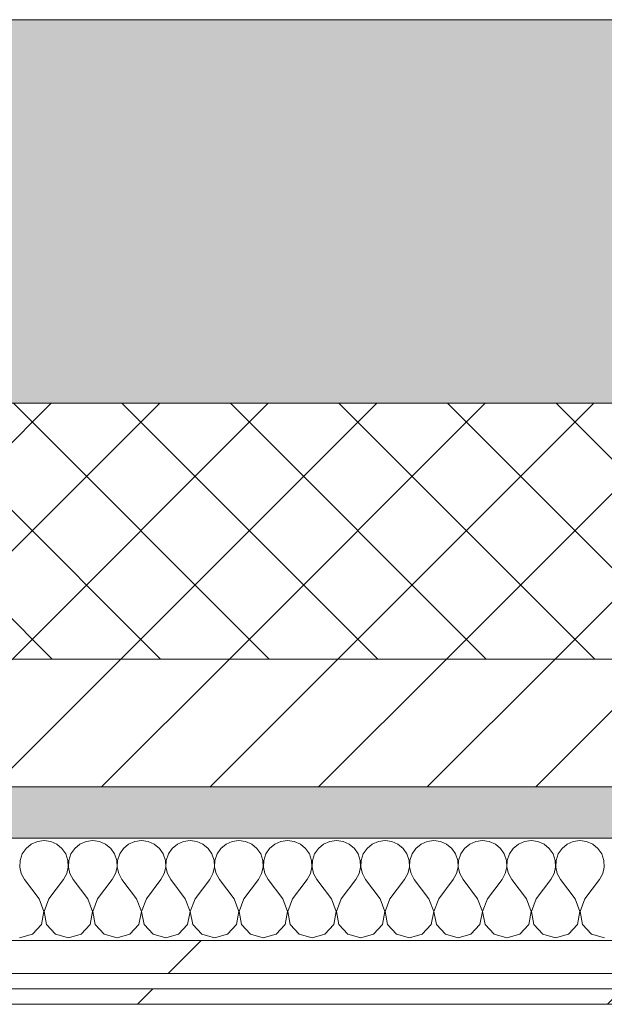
# Model space of a CAD drawing. Header units: millimetres. Extents: x -30280 to 19093, y -18706 to 4378.
# Tile 156 of 206: x -5648 to -5419, y -12404 to -12019. Entities that reach past the tile are written whole.
import ezdxf

# ---------------------------------------------------------------- set-up
doc = ezdxf.new("R2010")
doc.units = ezdxf.units.MM
doc.header["$MEASUREMENT"] = 0
doc.linetypes.add('Wipeout_Contour', pattern=[1000, 0, -1000])
doc.layers.add('12_FAÇ_Façana', color=7, linetype='Continuous')
doc.layers.add('Nuevo_08_E_Envans secs', color=7, linetype='Continuous')
for name, color, linetype, lineweight, true_color in [('12_FAÇ_Façana_Pluma_Nº__102', 7, 'Continuous', 5, 0xcccccc), ('12_FAÇ_Façana_Pluma_Nº__174', 7, 'Continuous', 13, 0xe4ad2c), ('12_FAÇ_Façana_Pluma_Nº__176', 7, 'Continuous', 15, 0x93a0c6), ('Nuevo_08_E_Envans secs_Pluma_Nº__102', 7, 'Continuous', 5, 0xcccccc), ('Nuevo_08_E_Envans secs_Pluma_Nº__171', 171, 'Continuous', 13, 0xaaaaff), ('Nuevo_08_E_Envans secs_Pluma_Nº__177', 7, 'Continuous', 15, 0xf7e046)]:
    doc.layers.add(name, color=color, linetype=linetype, lineweight=lineweight, true_color=true_color)
for name, color, linetype, lineweight in [('12_FAÇ_Façana_Pluma_Nº__2', 8, 'Continuous', 5), ('12_FAÇ_Façana_Pluma_Nº__7', 7, 'Continuous', 5), ('Nuevo_08_E_Envans secs_Pluma_Nº__1', 7, 'Continuous', 5)]:
    doc.layers.add(name, color=color, linetype=linetype, lineweight=lineweight)
pattern_1 = [(44.99999999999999, (0, 0), (-183.8477563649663, 183.8477563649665), [194.9999928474, -64.9999976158]), (44.99999999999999, (7.105427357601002e-14, 183.8477563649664), (-183.8477563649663, 183.8477563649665), [194.9999928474, -64.9999976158])]

# ---------------------------------------------------------------- blocks, each defined once
blk = doc.blocks.new('Muro_21_1', base_point=(-3301.109004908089, -12338.97582371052))
at = {"layer": '12_FAÇ_Façana_Pluma_Nº__102', "linetype": 'Continuous', "lineweight": 0, "true_color": 0xe5e5e5}
blk.add_hatch(color=254, dxfattribs=at).paths.add_polyline_path([(-5841.109004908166, -12018.97581503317), (-5841.109004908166, -12168.9758361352), (-3748.894208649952, -12168.9758361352), (-3748.894208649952, -12018.97581503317)])
at = {"layer": '12_FAÇ_Façana_Pluma_Nº__174', "linetype": 'Continuous', "lineweight": 13, "true_color": 0xe4ad2c}
h = blk.add_hatch(dxfattribs=at)
h.set_pattern_fill('SATE_Aislamiento_0001', color=42, style=0, pattern_type=2)
h.set_pattern_definition([(45, (0, 0), (-21.21320343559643, 21.21320343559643), []), (135.0000000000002, (0, 0), (21.21320343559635, 21.2132034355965), [])])
h.paths.add_polyline_path([(-5841.109004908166, -12268.97583757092), (-3748.894208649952, -12268.97583757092), (-3748.894208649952, -12168.9758361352), (-5841.109004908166, -12168.9758361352)])
at = {"layer": '12_FAÇ_Façana_Pluma_Nº__176', "linetype": 'Continuous', "lineweight": 0, "true_color": 0x495063}
blk.add_hatch(color=251, dxfattribs=at).paths.add_polyline_path([(-5841.109004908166, -12338.97582720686), (-3748.894208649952, -12338.97582720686), (-3748.894208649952, -12318.97581934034), (-5841.109004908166, -12318.97581934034)])
at = {"layer": '12_FAÇ_Façana_Pluma_Nº__2', "linetype": 'Continuous', "lineweight": 5}
h = blk.add_hatch(dxfattribs=at)
h.set_pattern_fill('Ceramic_0001', color=8, style=0, pattern_type=2)
h.set_pattern_definition([(44.99999999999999, (0, 0), (-21.21320343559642, 21.21320343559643), [])])
h.paths.add_polyline_path([(-5841.109004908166, -12318.97581934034), (-3748.894208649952, -12318.97581934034), (-3748.894208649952, -12268.97583757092), (-5841.109004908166, -12268.97583757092)])
at = {"layer": '12_FAÇ_Façana_Pluma_Nº__7', "color": 7, "linetype": 'Continuous', "lineweight": 5}
for p, q in [((-5841.109004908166, -12168.9758361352), (-3748.894208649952, -12168.9758361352)), ((-5841.109004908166, -12268.97583757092), (-3748.894208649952, -12268.97583757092)), ((-5841.109004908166, -12318.97581934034), (-3748.894208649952, -12318.97581934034))]:
    blk.add_line(p, q, dxfattribs=at)
at = {"layer": '12_FAÇ_Façana_Pluma_Nº__7', "color": 7, "linetype": 'Continuous', "lineweight": 5, "flags": 128}
for points in [[(-3748.894208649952, -12018.97582371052), (-5841.109004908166, -12018.97582371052)], [(-5841.109004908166, -12338.97582371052), (-3748.894208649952, -12338.97582371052)]]:
    blk.add_lwpolyline(points, dxfattribs=at)
blk = doc.blocks.new('*X471')
at = {"layer": 'Nuevo_08_E_Envans secs_Pluma_Nº__102', "color": 254, "linetype": 'Continuous', "lineweight": 5, "true_color": 0xcccccc}
for p, q in [((-5645.125479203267, -12343.02716727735), (-5646.613592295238, -12345.19283708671)), ((-5643.102201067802, -12341.35057791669), (-5645.125479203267, -12343.02716727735)), ((-5640.697776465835, -12340.29069649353), (-5643.102201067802, -12341.35057791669)), ((-5638.095238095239, -12339.9282046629), (-5640.697776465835, -12340.29069649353)), ((-5635.492699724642, -12340.29069649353), (-5638.095238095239, -12339.9282046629)), ((-5633.088275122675, -12341.35057791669), (-5635.492699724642, -12340.29069649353)), ((-5631.06499698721, -12343.02716727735), (-5633.088275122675, -12341.35057791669)), ((-5629.576883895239, -12345.19283708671), (-5631.06499698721, -12343.02716727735)), ((-5626.077860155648, -12343.02716727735), (-5627.565973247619, -12345.19283708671)), ((-5624.054582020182, -12341.35057791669), (-5626.077860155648, -12343.02716727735)), ((-5621.650157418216, -12340.29069649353), (-5624.054582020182, -12341.35057791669)), ((-5619.047619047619, -12339.9282046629), (-5621.650157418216, -12340.29069649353)), ((-5616.445080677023, -12340.29069649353), (-5619.047619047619, -12339.9282046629)), ((-5614.040656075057, -12341.35057791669), (-5616.445080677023, -12340.29069649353)), ((-5612.017377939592, -12343.02716727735), (-5614.040656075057, -12341.35057791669)), ((-5610.52926484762, -12345.19283708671), (-5612.017377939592, -12343.02716727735)), ((-5607.030241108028, -12343.02716727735), (-5608.5183542, -12345.19283708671)), ((-5605.006962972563, -12341.35057791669), (-5607.030241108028, -12343.02716727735)), ((-5602.602538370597, -12340.29069649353), (-5605.006962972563, -12341.35057791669)), ((-5600.000000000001, -12339.9282046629), (-5602.602538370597, -12340.29069649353)), ((-5597.397461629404, -12340.29069649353), (-5600.000000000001, -12339.9282046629)), ((-5594.993037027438, -12341.35057791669), (-5597.397461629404, -12340.29069649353)), ((-5592.969758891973, -12343.02716727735), (-5594.993037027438, -12341.35057791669)), ((-5591.481645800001, -12345.19283708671), (-5592.969758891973, -12343.02716727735)), ((-5587.98262206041, -12343.02716727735), (-5589.470735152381, -12345.19283708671)), ((-5585.959343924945, -12341.35057791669), (-5587.98262206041, -12343.02716727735)), ((-5583.554919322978, -12340.29069649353), (-5585.959343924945, -12341.35057791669)), ((-5580.952380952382, -12339.9282046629), (-5583.554919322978, -12340.29069649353)), ((-5578.349842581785, -12340.29069649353), (-5580.952380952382, -12339.9282046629)), ((-5575.945417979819, -12341.35057791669), (-5578.349842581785, -12340.29069649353)), ((-5573.922139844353, -12343.02716727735), (-5575.945417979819, -12341.35057791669)), ((-5572.434026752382, -12345.19283708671), (-5573.922139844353, -12343.02716727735)), ((-5568.935003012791, -12343.02716727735), (-5570.423116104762, -12345.19283708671)), ((-5566.911724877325, -12341.35057791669), (-5568.935003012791, -12343.02716727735)), ((-5564.507300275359, -12340.29069649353), (-5566.911724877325, -12341.35057791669)), ((-5561.904761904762, -12339.9282046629), (-5564.507300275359, -12340.29069649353)), ((-5559.302223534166, -12340.29069649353), (-5561.904761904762, -12339.9282046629)), ((-5556.897798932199, -12341.35057791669), (-5559.302223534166, -12340.29069649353)), ((-5554.874520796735, -12343.02716727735), (-5556.897798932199, -12341.35057791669)), ((-5553.386407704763, -12345.19283708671), (-5554.874520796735, -12343.02716727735)), ((-5549.887383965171, -12343.02716727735), (-5551.375497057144, -12345.19283708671)), ((-5547.864105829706, -12341.35057791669), (-5549.887383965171, -12343.02716727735)), ((-5545.45968122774, -12340.29069649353), (-5547.864105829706, -12341.35057791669)), ((-5542.857142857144, -12339.9282046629), (-5545.45968122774, -12340.29069649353)), ((-5540.254604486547, -12340.29069649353), (-5542.857142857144, -12339.9282046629)), ((-5537.850179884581, -12341.35057791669), (-5540.254604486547, -12340.29069649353)), ((-5535.826901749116, -12343.02716727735), (-5537.850179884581, -12341.35057791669)), ((-5534.338788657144, -12345.19283708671), (-5535.826901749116, -12343.02716727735)), ((-5530.839764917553, -12343.02716727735), (-5532.327878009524, -12345.19283708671)), ((-5528.816486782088, -12341.35057791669), (-5530.839764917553, -12343.02716727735)), ((-5526.412062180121, -12340.29069649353), (-5528.816486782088, -12341.35057791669)), ((-5523.809523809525, -12339.9282046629), (-5526.412062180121, -12340.29069649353)), ((-5521.206985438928, -12340.29069649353), (-5523.809523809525, -12339.9282046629)), ((-5518.802560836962, -12341.35057791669), (-5521.206985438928, -12340.29069649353)), ((-5516.779282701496, -12343.02716727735), (-5518.802560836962, -12341.35057791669)), ((-5515.291169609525, -12345.19283708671), (-5516.779282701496, -12343.02716727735)), ((-5511.792145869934, -12343.02716727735), (-5513.280258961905, -12345.19283708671)), ((-5509.768867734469, -12341.35057791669), (-5511.792145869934, -12343.02716727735)), ((-5507.364443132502, -12340.29069649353), (-5509.768867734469, -12341.35057791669)), ((-5504.761904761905, -12339.9282046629), (-5507.364443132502, -12340.29069649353)), ((-5502.159366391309, -12340.29069649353), (-5504.761904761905, -12339.9282046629)), ((-5499.754941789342, -12341.35057791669), (-5502.159366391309, -12340.29069649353)), ((-5497.731663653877, -12343.02716727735), (-5499.754941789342, -12341.35057791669)), ((-5496.243550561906, -12345.19283708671), (-5497.731663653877, -12343.02716727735)), ((-5492.744526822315, -12343.02716727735), (-5494.232639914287, -12345.19283708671)), ((-5490.721248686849, -12341.35057791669), (-5492.744526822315, -12343.02716727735)), ((-5488.316824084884, -12340.29069649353), (-5490.721248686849, -12341.35057791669)), ((-5485.714285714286, -12339.9282046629), (-5488.316824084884, -12340.29069649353)), ((-5483.11174734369, -12340.29069649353), (-5485.714285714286, -12339.9282046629)), ((-5480.707322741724, -12341.35057791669), (-5483.11174734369, -12340.29069649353)), ((-5478.684044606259, -12343.02716727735), (-5480.707322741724, -12341.35057791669)), ((-5477.195931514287, -12345.19283708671), (-5478.684044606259, -12343.02716727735)), ((-5473.696907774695, -12343.02716727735), (-5475.185020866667, -12345.19283708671)), ((-5471.673629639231, -12341.35057791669), (-5473.696907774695, -12343.02716727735)), ((-5469.269205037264, -12340.29069649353), (-5471.673629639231, -12341.35057791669)), ((-5466.666666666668, -12339.9282046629), (-5469.269205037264, -12340.29069649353)), ((-5464.064128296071, -12340.29069649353), (-5466.666666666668, -12339.9282046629)), ((-5461.659703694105, -12341.35057791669), (-5464.064128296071, -12340.29069649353)), ((-5459.63642555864, -12343.02716727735), (-5461.659703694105, -12341.35057791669)), ((-5458.148312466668, -12345.19283708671), (-5459.63642555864, -12343.02716727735)), ((-5454.649288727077, -12343.02716727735), (-5456.137401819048, -12345.19283708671)), ((-5452.626010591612, -12341.35057791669), (-5454.649288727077, -12343.02716727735)), ((-5450.221585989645, -12340.29069649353), (-5452.626010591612, -12341.35057791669)), ((-5447.619047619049, -12339.9282046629), (-5450.221585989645, -12340.29069649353)), ((-5445.016509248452, -12340.29069649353), (-5447.619047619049, -12339.9282046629)), ((-5442.612084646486, -12341.35057791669), (-5445.016509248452, -12340.29069649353)), ((-5440.58880651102, -12343.02716727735), (-5442.612084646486, -12341.35057791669)), ((-5439.100693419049, -12345.19283708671), (-5440.58880651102, -12343.02716727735)), ((-5435.601669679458, -12343.02716727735), (-5437.089782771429, -12345.19283708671)), ((-5433.578391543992, -12341.35057791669), (-5435.601669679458, -12343.02716727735)), ((-5431.173966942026, -12340.29069649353), (-5433.578391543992, -12341.35057791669)), ((-5428.571428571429, -12339.9282046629), (-5431.173966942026, -12340.29069649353)), ((-5425.968890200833, -12340.29069649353), (-5428.571428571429, -12339.9282046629)), ((-5423.564465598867, -12341.35057791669), (-5425.968890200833, -12340.29069649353)), ((-5421.541187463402, -12343.02716727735), (-5423.564465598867, -12341.35057791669)), ((-5420.05307437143, -12345.19283708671), (-5421.541187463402, -12343.02716727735)), ((-5646.613592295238, -12345.19283708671), (-5647.453260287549, -12347.68272944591)), ((-5628.737215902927, -12347.68272944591), (-5629.576883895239, -12345.19283708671)), ((-5627.565973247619, -12345.19283708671), (-5628.40564123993, -12347.68272944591)), ((-5609.689596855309, -12347.68272944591), (-5610.52926484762, -12345.19283708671)), ((-5608.5183542, -12345.19283708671), (-5609.35802219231, -12347.68272944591)), ((-5590.64197780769, -12347.68272944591), (-5591.481645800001, -12345.19283708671)), ((-5589.470735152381, -12345.19283708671), (-5590.310403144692, -12347.68272944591)), ((-5571.59435876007, -12347.68272944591), (-5572.434026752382, -12345.19283708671)), ((-5570.423116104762, -12345.19283708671), (-5571.262784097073, -12347.68272944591)), ((-5552.546739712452, -12347.68272944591), (-5553.386407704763, -12345.19283708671)), ((-5551.375497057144, -12345.19283708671), (-5552.215165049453, -12347.68272944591)), ((-5533.499120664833, -12347.68272944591), (-5534.338788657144, -12345.19283708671)), ((-5532.327878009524, -12345.19283708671), (-5533.167546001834, -12347.68272944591)), ((-5514.451501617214, -12347.68272944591), (-5515.291169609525, -12345.19283708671)), ((-5513.280258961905, -12345.19283708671), (-5514.119926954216, -12347.68272944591)), ((-5495.403882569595, -12347.68272944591), (-5496.243550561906, -12345.19283708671)), ((-5494.232639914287, -12345.19283708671), (-5495.072307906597, -12347.68272944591)), ((-5476.356263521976, -12347.68272944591), (-5477.195931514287, -12345.19283708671)), ((-5475.185020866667, -12345.19283708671), (-5476.024688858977, -12347.68272944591)), ((-5457.308644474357, -12347.68272944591), (-5458.148312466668, -12345.19283708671)), ((-5456.137401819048, -12345.19283708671), (-5456.977069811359, -12347.68272944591)), ((-5438.261025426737, -12347.68272944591), (-5439.100693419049, -12345.19283708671)), ((-5437.089782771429, -12345.19283708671), (-5437.92945076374, -12347.68272944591)), ((-5419.213406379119, -12347.68272944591), (-5420.05307437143, -12345.19283708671)), ((-5647.453260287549, -12347.68272944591), (-5647.580564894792, -12350.30730557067)), ((-5647.580564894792, -12350.30730557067), (-5646.985815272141, -12352.86677410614)), ((-5629.204660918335, -12352.86677410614), (-5628.609911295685, -12350.30730557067)), ((-5628.609911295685, -12350.30730557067), (-5628.737215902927, -12347.68272944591)), ((-5628.40564123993, -12347.68272944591), (-5628.532945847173, -12350.30730557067)), ((-5628.532945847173, -12350.30730557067), (-5627.938196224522, -12352.86677410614)), ((-5610.157041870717, -12352.86677410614), (-5609.562292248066, -12350.30730557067)), ((-5609.562292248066, -12350.30730557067), (-5609.689596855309, -12347.68272944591)), ((-5609.35802219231, -12347.68272944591), (-5609.485326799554, -12350.30730557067)), ((-5609.485326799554, -12350.30730557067), (-5608.890577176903, -12352.86677410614)), ((-5591.109422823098, -12352.86677410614), (-5590.514673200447, -12350.30730557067)), ((-5590.514673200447, -12350.30730557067), (-5590.64197780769, -12347.68272944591)), ((-5590.310403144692, -12347.68272944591), (-5590.437707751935, -12350.30730557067)), ((-5590.437707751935, -12350.30730557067), (-5589.842958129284, -12352.86677410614)), ((-5572.061803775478, -12352.86677410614), (-5571.467054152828, -12350.30730557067)), ((-5571.467054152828, -12350.30730557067), (-5571.59435876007, -12347.68272944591)), ((-5571.262784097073, -12347.68272944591), (-5571.390088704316, -12350.30730557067)), ((-5571.390088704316, -12350.30730557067), (-5570.795339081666, -12352.86677410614)), ((-5553.01418472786, -12352.86677410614), (-5552.419435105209, -12350.30730557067)), ((-5552.419435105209, -12350.30730557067), (-5552.546739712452, -12347.68272944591)), ((-5552.215165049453, -12347.68272944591), (-5552.342469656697, -12350.30730557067)), ((-5552.342469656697, -12350.30730557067), (-5551.747720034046, -12352.86677410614)), ((-5533.966565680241, -12352.86677410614), (-5533.37181605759, -12350.30730557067)), ((-5533.37181605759, -12350.30730557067), (-5533.499120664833, -12347.68272944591)), ((-5533.167546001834, -12347.68272944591), (-5533.294850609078, -12350.30730557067)), ((-5533.294850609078, -12350.30730557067), (-5532.700100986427, -12352.86677410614)), ((-5514.918946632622, -12352.86677410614), (-5514.324197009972, -12350.30730557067)), ((-5514.324197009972, -12350.30730557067), (-5514.451501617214, -12347.68272944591)), ((-5514.119926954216, -12347.68272944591), (-5514.247231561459, -12350.30730557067)), ((-5514.247231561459, -12350.30730557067), (-5513.652481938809, -12352.86677410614)), ((-5495.871327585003, -12352.86677410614), (-5495.276577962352, -12350.30730557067)), ((-5495.276577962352, -12350.30730557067), (-5495.403882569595, -12347.68272944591)), ((-5495.072307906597, -12347.68272944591), (-5495.19961251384, -12350.30730557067)), ((-5495.19961251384, -12350.30730557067), (-5494.604862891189, -12352.86677410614)), ((-5476.823708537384, -12352.86677410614), (-5476.228958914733, -12350.30730557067)), ((-5476.228958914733, -12350.30730557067), (-5476.356263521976, -12347.68272944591)), ((-5476.024688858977, -12347.68272944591), (-5476.151993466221, -12350.30730557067)), ((-5476.151993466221, -12350.30730557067), (-5475.55724384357, -12352.86677410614)), ((-5457.776089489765, -12352.86677410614), (-5457.181339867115, -12350.30730557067)), ((-5457.181339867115, -12350.30730557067), (-5457.308644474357, -12347.68272944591)), ((-5456.977069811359, -12347.68272944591), (-5457.104374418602, -12350.30730557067)), ((-5457.104374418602, -12350.30730557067), (-5456.509624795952, -12352.86677410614)), ((-5438.728470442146, -12352.86677410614), (-5438.133720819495, -12350.30730557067)), ((-5438.133720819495, -12350.30730557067), (-5438.261025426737, -12347.68272944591)), ((-5437.92945076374, -12347.68272944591), (-5438.056755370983, -12350.30730557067)), ((-5438.056755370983, -12350.30730557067), (-5437.462005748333, -12352.86677410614)), ((-5419.680851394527, -12352.86677410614), (-5419.086101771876, -12350.30730557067)), ((-5419.086101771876, -12350.30730557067), (-5419.213406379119, -12347.68272944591)), ((-5646.985815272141, -12352.86677410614), (-5645.714285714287, -12355.166299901)), ((-5630.47619047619, -12355.166299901), (-5629.204660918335, -12352.86677410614)), ((-5627.938196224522, -12352.86677410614), (-5626.666666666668, -12355.166299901)), ((-5611.428571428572, -12355.166299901), (-5610.157041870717, -12352.86677410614)), ((-5608.890577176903, -12352.86677410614), (-5607.619047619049, -12355.166299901)), ((-5592.380952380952, -12355.166299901), (-5591.109422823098, -12352.86677410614)), ((-5589.842958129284, -12352.86677410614), (-5588.57142857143, -12355.166299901)), ((-5573.333333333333, -12355.166299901), (-5572.061803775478, -12352.86677410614)), ((-5570.795339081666, -12352.86677410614), (-5569.523809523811, -12355.166299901)), ((-5554.285714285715, -12355.166299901), (-5553.01418472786, -12352.86677410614)), ((-5551.747720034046, -12352.86677410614), (-5550.476190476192, -12355.166299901)), ((-5535.238095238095, -12355.166299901), (-5533.966565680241, -12352.86677410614)), ((-5532.700100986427, -12352.86677410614), (-5531.428571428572, -12355.166299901)), ((-5516.190476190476, -12355.166299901), (-5514.918946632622, -12352.86677410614)), ((-5513.652481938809, -12352.86677410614), (-5512.380952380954, -12355.166299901)), ((-5497.142857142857, -12355.166299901), (-5495.871327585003, -12352.86677410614)), ((-5494.604862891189, -12352.86677410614), (-5493.333333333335, -12355.166299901)), ((-5478.095238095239, -12355.166299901), (-5476.823708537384, -12352.86677410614)), ((-5475.55724384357, -12352.86677410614), (-5474.285714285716, -12355.166299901)), ((-5459.047619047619, -12355.166299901), (-5457.776089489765, -12352.86677410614)), ((-5456.509624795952, -12352.86677410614), (-5455.238095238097, -12355.166299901)), ((-5440, -12355.166299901), (-5438.728470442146, -12352.86677410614)), ((-5437.462005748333, -12352.86677410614), (-5436.190476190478, -12355.166299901)), ((-5420.952380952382, -12355.166299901), (-5419.680851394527, -12352.86677410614)), ((-5640.000000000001, -12362.78534752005), (-5645.714285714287, -12355.166299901)), ((-5636.190476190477, -12362.78534752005), (-5630.47619047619, -12355.166299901)), ((-5620.952380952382, -12362.78534752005), (-5626.666666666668, -12355.166299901)), ((-5617.142857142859, -12362.78534752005), (-5611.428571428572, -12355.166299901)), ((-5601.904761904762, -12362.78534752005), (-5607.619047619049, -12355.166299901)), ((-5598.095238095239, -12362.78534752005), (-5592.380952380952, -12355.166299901)), ((-5582.857142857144, -12362.78534752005), (-5588.57142857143, -12355.166299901)), ((-5579.04761904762, -12362.78534752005), (-5573.333333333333, -12355.166299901)), ((-5563.809523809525, -12362.78534752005), (-5569.523809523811, -12355.166299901)), ((-5560.000000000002, -12362.78534752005), (-5554.285714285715, -12355.166299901)), ((-5544.761904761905, -12362.78534752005), (-5550.476190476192, -12355.166299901)), ((-5540.952380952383, -12362.78534752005), (-5535.238095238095, -12355.166299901)), ((-5525.714285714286, -12362.78534752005), (-5531.428571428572, -12355.166299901)), ((-5521.904761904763, -12362.78534752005), (-5516.190476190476, -12355.166299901)), ((-5506.666666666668, -12362.78534752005), (-5512.380952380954, -12355.166299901)), ((-5502.857142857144, -12362.78534752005), (-5497.142857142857, -12355.166299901)), ((-5487.619047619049, -12362.78534752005), (-5493.333333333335, -12355.166299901)), ((-5483.809523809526, -12362.78534752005), (-5478.095238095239, -12355.166299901)), ((-5468.571428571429, -12362.78534752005), (-5474.285714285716, -12355.166299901)), ((-5464.761904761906, -12362.78534752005), (-5459.047619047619, -12355.166299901)), ((-5449.523809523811, -12362.78534752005), (-5455.238095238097, -12355.166299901)), ((-5445.714285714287, -12362.78534752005), (-5440, -12355.166299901)), ((-5430.476190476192, -12362.78534752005), (-5436.190476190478, -12355.166299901)), ((-5426.666666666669, -12362.78534752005), (-5420.952380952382, -12355.166299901)), ((-5638.133720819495, -12367.64434185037), (-5640.000000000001, -12362.78534752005)), ((-5636.190476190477, -12362.78534752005), (-5638.056755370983, -12367.64434185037)), ((-5619.086101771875, -12367.64434185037), (-5620.952380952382, -12362.78534752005)), ((-5617.142857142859, -12362.78534752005), (-5619.009136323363, -12367.64434185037)), ((-5600.038482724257, -12367.64434185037), (-5601.904761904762, -12362.78534752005)), ((-5598.095238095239, -12362.78534752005), (-5599.961517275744, -12367.64434185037)), ((-5580.990863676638, -12367.64434185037), (-5582.857142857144, -12362.78534752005)), ((-5579.04761904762, -12362.78534752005), (-5580.913898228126, -12367.64434185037)), ((-5561.943244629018, -12367.64434185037), (-5563.809523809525, -12362.78534752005)), ((-5560.000000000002, -12362.78534752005), (-5561.866279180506, -12367.64434185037)), ((-5542.8956255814, -12367.64434185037), (-5544.761904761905, -12362.78534752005)), ((-5540.952380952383, -12362.78534752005), (-5542.818660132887, -12367.64434185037)), ((-5523.848006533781, -12367.64434185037), (-5525.714285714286, -12362.78534752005)), ((-5521.904761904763, -12362.78534752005), (-5523.771041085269, -12367.64434185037)), ((-5504.800387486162, -12367.64434185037), (-5506.666666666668, -12362.78534752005)), ((-5502.857142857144, -12362.78534752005), (-5504.723422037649, -12367.64434185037)), ((-5485.752768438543, -12367.64434185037), (-5487.619047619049, -12362.78534752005)), ((-5483.809523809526, -12362.78534752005), (-5485.67580299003, -12367.64434185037)), ((-5466.705149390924, -12367.64434185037), (-5468.571428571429, -12362.78534752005)), ((-5464.761904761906, -12362.78534752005), (-5466.628183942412, -12367.64434185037)), ((-5447.657530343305, -12367.64434185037), (-5449.523809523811, -12362.78534752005)), ((-5445.714285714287, -12362.78534752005), (-5447.580564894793, -12367.64434185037)), ((-5428.609911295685, -12367.64434185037), (-5430.476190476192, -12362.78534752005)), ((-5426.666666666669, -12362.78534752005), (-5428.532945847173, -12367.64434185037)), ((-5639.100693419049, -12372.75881033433), (-5638.133720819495, -12367.64434185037)), ((-5638.056755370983, -12367.64434185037), (-5637.089782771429, -12372.75881033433)), ((-5620.053074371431, -12372.75881033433), (-5619.086101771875, -12367.64434185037)), ((-5619.009136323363, -12367.64434185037), (-5618.04216372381, -12372.75881033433)), ((-5601.005455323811, -12372.75881033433), (-5600.038482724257, -12367.64434185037)), ((-5599.961517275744, -12367.64434185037), (-5598.99454467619, -12372.75881033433)), ((-5581.957836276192, -12372.75881033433), (-5580.990863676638, -12367.64434185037)), ((-5580.913898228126, -12367.64434185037), (-5579.946925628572, -12372.75881033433)), ((-5562.910217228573, -12372.75881033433), (-5561.943244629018, -12367.64434185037)), ((-5561.866279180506, -12367.64434185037), (-5560.899306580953, -12372.75881033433)), ((-5543.862598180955, -12372.75881033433), (-5542.8956255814, -12367.64434185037)), ((-5542.818660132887, -12367.64434185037), (-5541.851687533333, -12372.75881033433)), ((-5524.814979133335, -12372.75881033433), (-5523.848006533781, -12367.64434185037)), ((-5523.771041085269, -12367.64434185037), (-5522.804068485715, -12372.75881033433)), ((-5505.767360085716, -12372.75881033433), (-5504.800387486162, -12367.64434185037)), ((-5504.723422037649, -12367.64434185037), (-5503.756449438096, -12372.75881033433)), ((-5486.719741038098, -12372.75881033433), (-5485.752768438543, -12367.64434185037)), ((-5485.67580299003, -12367.64434185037), (-5484.708830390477, -12372.75881033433)), ((-5467.672121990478, -12372.75881033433), (-5466.705149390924, -12367.64434185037)), ((-5466.628183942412, -12367.64434185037), (-5465.661211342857, -12372.75881033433)), ((-5448.624502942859, -12372.75881033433), (-5447.657530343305, -12367.64434185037)), ((-5447.580564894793, -12367.64434185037), (-5446.613592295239, -12372.75881033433)), ((-5429.576883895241, -12372.75881033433), (-5428.609911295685, -12367.64434185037)), ((-5428.532945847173, -12367.64434185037), (-5427.56597324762, -12372.75881033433)), ((-5642.612084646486, -12376.60106950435), (-5639.100693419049, -12372.75881033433)), ((-5637.089782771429, -12372.75881033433), (-5633.578391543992, -12376.60106950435)), ((-5623.564465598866, -12376.60106950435), (-5620.053074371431, -12372.75881033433)), ((-5618.04216372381, -12372.75881033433), (-5614.530772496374, -12376.60106950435)), ((-5604.516846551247, -12376.60106950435), (-5601.005455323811, -12372.75881033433)), ((-5598.99454467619, -12372.75881033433), (-5595.483153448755, -12376.60106950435)), ((-5585.469227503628, -12376.60106950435), (-5581.957836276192, -12372.75881033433)), ((-5579.946925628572, -12372.75881033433), (-5576.435534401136, -12376.60106950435)), ((-5566.421608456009, -12376.60106950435), (-5562.910217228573, -12372.75881033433)), ((-5560.899306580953, -12372.75881033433), (-5557.387915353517, -12376.60106950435)), ((-5547.37398940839, -12376.60106950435), (-5543.862598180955, -12372.75881033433)), ((-5541.851687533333, -12372.75881033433), (-5538.340296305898, -12376.60106950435)), ((-5528.326370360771, -12376.60106950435), (-5524.814979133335, -12372.75881033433)), ((-5522.804068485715, -12372.75881033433), (-5519.292677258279, -12376.60106950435)), ((-5509.278751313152, -12376.60106950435), (-5505.767360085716, -12372.75881033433)), ((-5503.756449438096, -12372.75881033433), (-5500.24505821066, -12376.60106950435)), ((-5490.231132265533, -12376.60106950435), (-5486.719741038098, -12372.75881033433)), ((-5484.708830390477, -12372.75881033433), (-5481.197439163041, -12376.60106950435)), ((-5471.183513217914, -12376.60106950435), (-5467.672121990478, -12372.75881033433)), ((-5465.661211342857, -12372.75881033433), (-5462.149820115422, -12376.60106950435)), ((-5452.135894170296, -12376.60106950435), (-5448.624502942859, -12372.75881033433)), ((-5446.613592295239, -12372.75881033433), (-5443.102201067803, -12376.60106950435)), ((-5433.088275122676, -12376.60106950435), (-5429.576883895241, -12372.75881033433)), ((-5427.56597324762, -12372.75881033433), (-5424.054582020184, -12376.60106950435)), ((-5647.619047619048, -12378.02344275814), (-5642.612084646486, -12376.60106950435)), ((-5633.578391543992, -12376.60106950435), (-5628.571428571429, -12378.02344275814)), ((-5628.571428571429, -12378.02344275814), (-5623.564465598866, -12376.60106950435)), ((-5614.530772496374, -12376.60106950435), (-5609.52380952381, -12378.02344275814)), ((-5609.52380952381, -12378.02344275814), (-5604.516846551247, -12376.60106950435)), ((-5595.483153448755, -12376.60106950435), (-5590.476190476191, -12378.02344275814)), ((-5590.476190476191, -12378.02344275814), (-5585.469227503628, -12376.60106950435)), ((-5576.435534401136, -12376.60106950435), (-5571.428571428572, -12378.02344275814)), ((-5571.428571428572, -12378.02344275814), (-5566.421608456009, -12376.60106950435)), ((-5557.387915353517, -12376.60106950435), (-5552.380952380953, -12378.02344275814)), ((-5552.380952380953, -12378.02344275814), (-5547.37398940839, -12376.60106950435)), ((-5538.340296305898, -12376.60106950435), (-5533.333333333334, -12378.02344275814)), ((-5533.333333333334, -12378.02344275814), (-5528.326370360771, -12376.60106950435)), ((-5519.292677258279, -12376.60106950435), (-5514.285714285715, -12378.02344275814)), ((-5514.285714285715, -12378.02344275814), (-5509.278751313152, -12376.60106950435)), ((-5500.24505821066, -12376.60106950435), (-5495.238095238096, -12378.02344275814)), ((-5495.238095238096, -12378.02344275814), (-5490.231132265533, -12376.60106950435)), ((-5481.197439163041, -12376.60106950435), (-5476.190476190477, -12378.02344275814)), ((-5476.190476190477, -12378.02344275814), (-5471.183513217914, -12376.60106950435)), ((-5462.149820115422, -12376.60106950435), (-5457.142857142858, -12378.02344275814)), ((-5457.142857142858, -12378.02344275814), (-5452.135894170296, -12376.60106950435)), ((-5443.102201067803, -12376.60106950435), (-5438.095238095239, -12378.02344275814)), ((-5438.095238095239, -12378.02344275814), (-5433.088275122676, -12376.60106950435)), ((-5424.054582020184, -12376.60106950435), (-5419.04761904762, -12378.02344275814))]:
    blk.add_line(p, q, dxfattribs=at)
blk = doc.blocks.new('Muro_126_1', base_point=(-5836.109004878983, -12403.97582371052))
at = {"layer": 'Nuevo_08_E_Envans secs_Pluma_Nº__1', "color": 7, "linetype": 'Continuous', "lineweight": 5, "flags": 128}
blk.add_lwpolyline([(-3748.894205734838, -12338.97582371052), (-5836.109004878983, -12338.97582371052)], dxfattribs=at)
at = {"color": 254, "linetype": 'Wipeout_Contour', "lineweight": 0, "ltscale": 53018.86266809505}
blk.add_wipeout([(-5836.109004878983, -12391.975823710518), (-3301.1090049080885, -12391.975823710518), (-3301.1090049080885, -12378.97582371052), (-5836.109004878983, -12378.97582371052)], dxfattribs=at).dxf.layer = 'Nuevo_08_E_Envans secs'
at = {"color": 254, "linetype": 'Wipeout_Contour', "lineweight": 0, "ltscale": 53076.86377341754}
blk.add_wipeout([(-5836.109004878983, -12403.97582371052), (-3301.1090049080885, -12403.97582371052), (-3301.1090049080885, -12397.97582371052), (-5836.109004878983, -12397.97582371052)], dxfattribs=at).dxf.layer = 'Nuevo_08_E_Envans secs'
at = {"layer": 'Nuevo_08_E_Envans secs_Pluma_Nº__171', "linetype": 'Continuous', "lineweight": 13, "true_color": 0xaaaaff}
h = blk.add_hatch(dxfattribs=at)
h.set_pattern_fill('Panellat_HPL_0001', color=161, style=0, pattern_type=2)
h.set_pattern_definition(pattern_1)
h.paths.add_polyline_path([(-5836.109004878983, -12403.97582371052), (-3301.109004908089, -12403.97582371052), (-3301.109004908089, -12397.97582371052), (-5836.109004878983, -12397.97582371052)])
at = {"layer": 'Nuevo_08_E_Envans secs_Pluma_Nº__177', "linetype": 'Continuous', "lineweight": 15, "true_color": 0xf7e046}
h = blk.add_hatch(dxfattribs=at)
h.set_pattern_fill('Panellat_HPL_0001', color=53, style=0, pattern_type=2)
h.set_pattern_definition(pattern_1)
h.paths.add_polyline_path([(-5836.109004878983, -12391.97582371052), (-3301.109004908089, -12391.97582371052), (-3301.109004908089, -12378.97582371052), (-5836.109004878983, -12378.97582371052)])
at = {"layer": 'Nuevo_08_E_Envans secs_Pluma_Nº__1', "color": 7, "linetype": 'Continuous', "lineweight": 5}
for p, q in [((-5836.109004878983, -12378.97582371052), (-3301.109004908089, -12378.97582371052)), ((-5836.109004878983, -12391.97582371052), (-3301.109004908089, -12391.97582371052)), ((-5836.109004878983, -12397.97582371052), (-3301.109004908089, -12397.97582371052))]:
    blk.add_line(p, q, dxfattribs=at)
at = {"layer": 'Nuevo_08_E_Envans secs_Pluma_Nº__1', "color": 7, "linetype": 'Continuous', "lineweight": 5, "flags": 128}
blk.add_lwpolyline([(-5836.109004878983, -12403.97582371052), (-3301.109004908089, -12403.97582371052)], dxfattribs=at)
at = {"layer": 'Nuevo_08_E_Envans secs', "color": 7, "lineweight": 20}
blk.add_blockref('*X471', (0, 0), dxfattribs=at)

msp = doc.modelspace()

# ---------------------------------------------------------------- block references
at = {"layer": '12_FAÇ_Façana', "color": 7, "lineweight": 20}
msp.add_blockref('Muro_21_1', (-3301.109004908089, -12338.97582371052), dxfattribs=at)

# ---------------------------------------------------------------- next in the draw order: block references
at = {"layer": 'Nuevo_08_E_Envans secs', "color": 7, "lineweight": 20}
msp.add_blockref('Muro_126_1', (-5836.109004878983, -12403.97582371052), dxfattribs=at)

doc.saveas('drawing.dxf')
